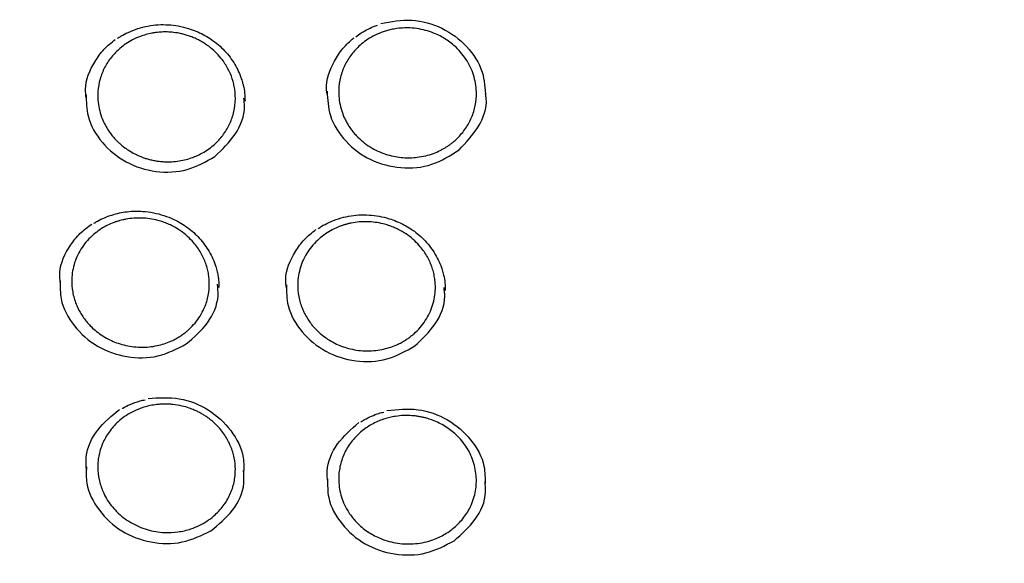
# Model space of a CAD drawing. Header units: millimetres. Extents: x 8 to 1577, y 12 to 2536.
# Tile 41 of 54: x 751 to 772, y 2127 to 2139. Entities that reach past the tile are written whole.
import ezdxf

# ---------------------------------------------------------------- set-up
doc = ezdxf.new("R2010")
doc.units = ezdxf.units.MM

msp = doc.modelspace()

# ---------------------------------------------------------------- linework, layer by layer
at = {"color": 7, "linetype": 'Continuous', "lineweight": 30}
for points, knots in [([(752.741, 2138.51), (752.767, 2138.527), (752.839, 2138.577), (752.985, 2138.652), (753.18, 2138.73), (753.399, 2138.785), (753.621, 2138.812), (753.842, 2138.811), (754.062, 2138.785), (754.262, 2138.736), (754.441, 2138.672), (754.6, 2138.598), (754.753, 2138.509), (754.898, 2138.402), (755.032, 2138.279), (755.154, 2138.141), (755.261, 2137.991), (755.348, 2137.832), (755.411, 2137.688), (755.436, 2137.596), (755.446, 2137.561)], [0, 0, 0, 0, 0.027929, 0.080283, 0.148876, 0.216159, 0.282233, 0.347118, 0.411594, 0.477796, 0.528626, 0.580413, 0.633139, 0.686829, 0.741512, 0.797231, 0.853534, 0.909629, 0.96551, 1, 1, 1, 1]), ([(758.442, 2138.834), (758.665, 2138.876), (759.111, 2138.959), (759.786, 2138.767), (760.328, 2138.364), (760.678, 2137.823), (760.7, 2137.428), (760.711, 2137.247)], [0, 0, 0, 0, 0.2064062, 0.4133215, 0.6194911, 0.8263597, 1, 1, 1, 1]), ([(752.795, 2138.297), (752.836, 2138.33), (752.922, 2138.398), (753.071, 2138.486), (753.199, 2138.543), (753.297, 2138.577), (753.359, 2138.595), (753.422, 2138.611), (753.475, 2138.623), (753.516, 2138.63), (753.548, 2138.635), (753.61, 2138.644), (753.701, 2138.651), (753.827, 2138.653), (753.966, 2138.643), (754.096, 2138.621), (754.21, 2138.592), (754.302, 2138.563), (754.399, 2138.525), (754.498, 2138.479), (754.578, 2138.434), (754.678, 2138.371), (754.792, 2138.285), (754.924, 2138.158), (755.053, 2137.999), (755.166, 2137.807), (755.237, 2137.619), (755.271, 2137.471), (755.288, 2137.362), (755.295, 2137.248), (755.292, 2137.08), (755.254, 2136.859), (755.154, 2136.607), (755.008, 2136.382), (754.847, 2136.215), (754.688, 2136.094), (754.54, 2136.006), (754.385, 2135.937), (754.229, 2135.888), (754.077, 2135.856), (753.915, 2135.839), (753.769, 2135.839), (753.646, 2135.85), (753.55, 2135.865), (753.459, 2135.884), (753.373, 2135.908), (753.259, 2135.946), (753.127, 2136.003), (752.988, 2136.083), (752.882, 2136.158), (752.804, 2136.222), (752.75, 2136.272), (752.71, 2136.312), (752.677, 2136.348), (752.644, 2136.386), (752.613, 2136.425), (752.583, 2136.465), (752.554, 2136.506), (752.509, 2136.574), (752.454, 2136.674), (752.39, 2136.823), (752.342, 2136.991), (752.315, 2137.177), (752.315, 2137.393), (752.356, 2137.633), (752.456, 2137.885), (752.601, 2138.112), (752.731, 2138.236), (752.795, 2138.297)], [0, 0, 0, 0, 0.017497, 0.036323, 0.05648, 0.063246, 0.07015, 0.077193, 0.084373, 0.087824, 0.09066, 0.094583, 0.107966, 0.12018, 0.135031, 0.152519, 0.162257, 0.172657, 0.183719, 0.195443, 0.207831, 0.213281, 0.233887, 0.253873, 0.273237, 0.301093, 0.327546, 0.340254, 0.352609, 0.36461, 0.378907, 0.409883, 0.440369, 0.470362, 0.499857, 0.517407, 0.536275, 0.556458, 0.572462, 0.589203, 0.606681, 0.624894, 0.635815, 0.646243, 0.656178, 0.66562, 0.67457, 0.694782, 0.711929, 0.726015, 0.73704, 0.745007, 0.749917, 0.755457, 0.760983, 0.766494, 0.771991, 0.777474, 0.782943, 0.799258, 0.815448, 0.836831, 0.857994, 0.878938, 0.90992, 0.940421, 0.970446, 1, 1, 1, 1]), ([(757.995, 2138.365), (758.038, 2138.401), (758.126, 2138.473), (758.278, 2138.565), (758.418, 2138.629), (758.542, 2138.672), (758.643, 2138.7), (758.769, 2138.725), (758.913, 2138.74), (759.088, 2138.741), (759.27, 2138.721), (759.455, 2138.677), (759.663, 2138.602), (759.887, 2138.479), (760.086, 2138.314), (760.233, 2138.145), (760.339, 2137.985), (760.421, 2137.814), (760.478, 2137.634), (760.509, 2137.45), (760.516, 2137.235), (760.482, 2136.992), (760.388, 2136.733), (760.244, 2136.499), (760.105, 2136.35), (760.006, 2136.265), (759.959, 2136.228), (759.907, 2136.191), (759.851, 2136.154), (759.79, 2136.119), (759.701, 2136.072), (759.577, 2136.018), (759.411, 2135.968), (759.243, 2135.937), (759.078, 2135.925), (758.92, 2135.929), (758.755, 2135.95), (758.587, 2135.991), (758.417, 2136.052), (758.249, 2136.136), (758.088, 2136.244), (757.965, 2136.352), (757.875, 2136.447), (757.814, 2136.522), (757.758, 2136.601), (757.708, 2136.683), (757.664, 2136.767), (757.614, 2136.882), (757.566, 2137.032), (757.534, 2137.215), (757.527, 2137.431), (757.561, 2137.674), (757.655, 2137.933), (757.798, 2138.17), (757.929, 2138.3), (757.995, 2138.365)], [0, 0, 0, 0, 0.01835, 0.037689, 0.058018, 0.06856, 0.07995, 0.092077, 0.109678, 0.126577, 0.14801, 0.168194, 0.187486, 0.218933, 0.250404, 0.271417, 0.292601, 0.313773, 0.334851, 0.355834, 0.376719, 0.407836, 0.438729, 0.469397, 0.499833, 0.506058, 0.512648, 0.519606, 0.52693, 0.534621, 0.542678, 0.559882, 0.578547, 0.598669, 0.614721, 0.63159, 0.649276, 0.667777, 0.687091, 0.707218, 0.728155, 0.7499, 0.76059, 0.771255, 0.781896, 0.792514, 0.803108, 0.813678, 0.834738, 0.855708, 0.876589, 0.907721, 0.938662, 0.96942, 1, 1, 1, 1]), ([(757.901, 2138.549), (757.941, 2138.577), (758.026, 2138.639), (758.17, 2138.717), (758.289, 2138.772), (758.359, 2138.794), (758.374, 2138.799)], [0, 0, 0, 0, 0.273506, 0.594591, 0.909774, 1, 1, 1, 1]), ([(752.066, 2137.228), (752.058, 2137.288), (752.023, 2137.56), (752.19, 2137.929), (752.437, 2138.281), (752.609, 2138.421), (752.695, 2138.49)], [0, 0, 0, 0, 0.12207, 0.558823, 0.779665, 1, 1, 1, 1]), ([(757.281, 2137.305), (757.275, 2137.339), (757.235, 2137.585), (757.381, 2137.938), (757.61, 2138.303), (757.774, 2138.451), (757.857, 2138.525)], [0, 0, 0, 0, 0.075344, 0.535341, 0.767916, 1, 1, 1, 1]), ([(755.446, 2137.561), (755.452, 2137.54), (755.476, 2137.462), (755.498, 2137.325), (755.502, 2137.21), (755.504, 2137.153)], [0, 0, 0, 0, 0.160598, 0.581604, 1, 1, 1, 1]), ([(757.28, 2137.371), (757.29, 2137.191), (757.313, 2136.797), (757.66, 2136.257), (758.204, 2135.85), (758.873, 2135.674), (759.571, 2135.738), (759.948, 2135.978), (760.137, 2136.099)], [0, 0, 0, 0, 0.142865, 0.314132, 0.48541, 0.656765, 0.828146, 1, 1, 1, 1]), ([(760.137, 2136.099), (760.286, 2136.256), (760.584, 2136.571), (760.757, 2137.038), (760.717, 2137.284), (760.711, 2137.318)], [0, 0, 0, 0, 0.462342, 0.924466, 1, 1, 1, 1]), ([(752.065, 2137.293), (752.067, 2137.138), (752.073, 2136.768), (752.386, 2136.235), (752.909, 2135.802), (753.569, 2135.594), (754.27, 2135.625), (754.658, 2135.846), (754.852, 2135.957)], [0, 0, 0, 0, 0.12611, 0.300725, 0.475352, 0.650057, 0.824789, 1, 1, 1, 1]), ([(754.852, 2135.957), (755.009, 2136.107), (755.324, 2136.407), (755.52, 2136.889), (755.485, 2137.16), (755.477, 2137.218)], [0, 0, 0, 0, 0.439525, 0.878836, 1, 1, 1, 1]), ([(734.948, 2136.189), (734.945, 2136.154), (734.941, 2136.083), (734.934, 2135.955), (734.926, 2135.806), (734.915, 2135.639), (734.905, 2135.455), (734.894, 2135.213), (734.882, 2134.906), (734.872, 2134.542), (734.866, 2134.159), (734.865, 2133.76), (734.87, 2133.333), (734.883, 2132.805), (734.91, 2132.185), (734.958, 2131.482), (735.021, 2130.778), (735.1, 2130.077), (735.204, 2129.319), (735.336, 2128.504), (735.503, 2127.633), (735.66, 2126.922), (735.795, 2126.366), (735.898, 2125.966), (736.002, 2125.581), (736.104, 2125.223), (736.199, 2124.901), (736.286, 2124.618), (736.364, 2124.372), (736.432, 2124.164), (736.489, 2123.993), (736.532, 2123.865), (736.566, 2123.767), (736.595, 2123.681), (736.63, 2123.582), (736.672, 2123.463), (736.726, 2123.313), (736.792, 2123.129), (736.874, 2122.91), (736.968, 2122.662), (737.077, 2122.385), (737.198, 2122.084), (737.328, 2121.77), (737.542, 2121.271), (737.844, 2120.604), (738.27, 2119.731), (738.74, 2118.841), (739.255, 2117.935), (739.785, 2117.071), (740.33, 2116.239), (740.892, 2115.436), (741.479, 2114.647), (742.048, 2113.927), (742.601, 2113.266), (743.139, 2112.652), (743.714, 2112.029), (744.25, 2111.477), (744.736, 2110.997), (745.164, 2110.59), (745.61, 2110.18), (746.071, 2109.772), (746.505, 2109.401), (746.895, 2109.079), (747.227, 2108.812), (747.532, 2108.572), (747.809, 2108.359), (748.031, 2108.191), (748.204, 2108.063), (748.333, 2107.968), (748.451, 2107.883), (748.556, 2107.807), (748.646, 2107.742), (748.718, 2107.69), (748.778, 2107.648), (748.845, 2107.601), (748.937, 2107.536), (749.066, 2107.446), (749.226, 2107.336), (749.419, 2107.204), (749.773, 2106.967), (750.287, 2106.634), (750.961, 2106.217), (751.659, 2105.807), (752.382, 2105.405), (753.13, 2105.011), (753.903, 2104.628), (754.694, 2104.259), (755.572, 2103.876), (756.529, 2103.489), (757.562, 2103.109), (758.587, 2102.766), (759.603, 2102.459), (760.609, 2102.186), (761.608, 2101.946), (762.661, 2101.722), (763.775, 2101.52), (764.951, 2101.346), (766.133, 2101.209), (767.319, 2101.11), (768.508, 2101.049), (769.699, 2101.026), (770.89, 2101.043), (772.079, 2101.097), (773.266, 2101.19), (774.45, 2101.32), (775.63, 2101.489), (776.752, 2101.686), (777.816, 2101.906), (778.822, 2102.144), (779.825, 2102.411), (780.824, 2102.707), (781.822, 2103.034), (782.825, 2103.396), (783.832, 2103.794), (784.842, 2104.229), (785.854, 2104.702), (786.873, 2105.218), (787.7, 2105.671), (788.329, 2106.036), (788.749, 2106.287), (789.134, 2106.525), (789.484, 2106.747), (789.8, 2106.952), (790.082, 2107.139), (790.311, 2107.294), (790.494, 2107.42), (790.634, 2107.517), (790.755, 2107.602), (790.858, 2107.675), (790.96, 2107.748), (791.077, 2107.831), (791.215, 2107.932), (791.375, 2108.049), (791.552, 2108.181), (791.746, 2108.327), (791.951, 2108.484), (792.163, 2108.648), (792.468, 2108.889), (792.872, 2109.216), (793.378, 2109.642), (793.905, 2110.104), (794.451, 2110.605), (794.957, 2111.089), (795.417, 2111.548), (795.821, 2111.965), (796.209, 2112.38), (796.573, 2112.782), (796.945, 2113.207), (797.321, 2113.652), (797.695, 2114.111), (798.022, 2114.527), (798.308, 2114.902), (798.556, 2115.236), (798.782, 2115.549), (799.001, 2115.858), (799.225, 2116.183), (799.473, 2116.552), (799.743, 2116.968), (800.036, 2117.433), (800.342, 2117.942), (800.636, 2118.45), (800.916, 2118.954), (801.177, 2119.445), (801.432, 2119.946), (801.688, 2120.47), (801.932, 2120.995), (802.163, 2121.517), (802.366, 2122), (802.545, 2122.444), (802.701, 2122.848), (802.816, 2123.157), (802.894, 2123.373), (802.94, 2123.503), (802.977, 2123.607), (803.004, 2123.686), (803.033, 2123.768), (803.069, 2123.874), (803.12, 2124.025), (803.185, 2124.221), (803.26, 2124.455), (803.343, 2124.719), (803.428, 2124.999), (803.515, 2125.295), (803.612, 2125.638), (803.718, 2126.032), (803.832, 2126.481), (803.945, 2126.957), (804.056, 2127.46), (804.164, 2127.99), (804.267, 2128.545), (804.376, 2129.205), (804.483, 2129.95), (804.576, 2130.763), (804.646, 2131.546), (804.694, 2132.297), (804.723, 2133.016), (804.733, 2133.602), (804.733, 2134.061), (804.729, 2134.401), (804.721, 2134.728), (804.712, 2135.036), (804.7, 2135.319), (804.688, 2135.574), (804.676, 2135.802), (804.663, 2136.003), (804.654, 2136.13), (804.65, 2136.189)], [0, 0, 0, 0, 0.0009514, 0.0019302, 0.0033282, 0.0048997, 0.0066141, 0.0084651, 0.01165, 0.0151726, 0.0186029, 0.0223025, 0.026271, 0.0305086, 0.0369887, 0.0435611, 0.0501153, 0.0566512, 0.0631691, 0.0714014, 0.0796044, 0.0877782, 0.0916215, 0.0954582, 0.0992346, 0.1026878, 0.1057827, 0.1085193, 0.1108978, 0.112918, 0.11458, 0.1158838, 0.1166574, 0.1174323, 0.1183915, 0.119554, 0.1209327, 0.1227975, 0.1249517, 0.1273952, 0.1301279, 0.13315, 0.1363427, 0.1395129, 0.1481005, 0.1564966, 0.1662426, 0.1757176, 0.1850473, 0.1939576, 0.202873, 0.2117931, 0.2207181, 0.2278244, 0.2352012, 0.2428533, 0.2507807, 0.2559873, 0.2613062, 0.2667373, 0.2722805, 0.2779052, 0.2820616, 0.2858741, 0.2893427, 0.2924675, 0.2952485, 0.296812, 0.2982413, 0.2995362, 0.3006969, 0.3017121, 0.302507, 0.3030691, 0.3036577, 0.3047068, 0.3061003, 0.3078381, 0.3099203, 0.3123469, 0.3192277, 0.3262688, 0.3334574, 0.3407935, 0.3482772, 0.3559084, 0.3636767, 0.3714016, 0.3812719, 0.390959, 0.4004628, 0.4097834, 0.4189212, 0.4278834, 0.4367987, 0.4471996, 0.4576003, 0.4680008, 0.4784012, 0.4888017, 0.4992027, 0.5096038, 0.5200048, 0.5304061, 0.5408076, 0.55122, 0.5616863, 0.5707037, 0.579764, 0.5888669, 0.5980126, 0.6072038, 0.6165659, 0.626167, 0.6358076, 0.6456775, 0.6557769, 0.666106, 0.6707627, 0.6751238, 0.6791487, 0.6828373, 0.6861897, 0.6892057, 0.6918855, 0.6935902, 0.6951239, 0.6964495, 0.6975366, 0.6985229, 0.6997964, 0.7013805, 0.7031056, 0.7050916, 0.7073095, 0.7096234, 0.7120164, 0.7144885, 0.7200518, 0.725978, 0.7322675, 0.7389201, 0.7459361, 0.7511582, 0.7564885, 0.7616192, 0.7665175, 0.7711835, 0.7769423, 0.7823026, 0.7872644, 0.7913577, 0.7951331, 0.7985907, 0.8018648, 0.8054483, 0.809387, 0.8139906, 0.8190001, 0.8244156, 0.830237, 0.8350958, 0.8402053, 0.8454971, 0.8505635, 0.8562126, 0.8614464, 0.8662644, 0.8706668, 0.8746536, 0.8782246, 0.8797501, 0.8810224, 0.8820328, 0.8827812, 0.8833596, 0.8844228, 0.8858891, 0.8877587, 0.8901425, 0.892694, 0.8953941, 0.8982429, 0.9012404, 0.9052794, 0.9095604, 0.9140831, 0.9188478, 0.9238544, 0.9291028, 0.9345442, 0.942438, 0.950028, 0.9573143, 0.9642968, 0.9709756, 0.9773508, 0.9805945, 0.9837534, 0.9868267, 0.9897044, 0.992312, 0.9946123, 0.9966569, 0.9984505, 1, 1, 1, 1]), ([(752.233, 2134.511), (752.258, 2134.526), (752.33, 2134.572), (752.46, 2134.632), (752.62, 2134.691), (752.784, 2134.735), (752.951, 2134.763), (753.122, 2134.775), (753.313, 2134.77), (753.523, 2134.741), (753.747, 2134.683), (753.945, 2134.604), (754.115, 2134.515), (754.261, 2134.419), (754.397, 2134.309), (754.521, 2134.184), (754.632, 2134.047), (754.73, 2133.898), (754.811, 2133.739), (754.867, 2133.591), (754.902, 2133.464), (754.919, 2133.377), (754.925, 2133.329), (754.927, 2133.314)], [0, 0, 0, 0, 0.025489, 0.074965, 0.12367, 0.171712, 0.219768, 0.268017, 0.316454, 0.381308, 0.446453, 0.511796, 0.560907, 0.610407, 0.660479, 0.711148, 0.762456, 0.814423, 0.867057, 0.92037, 0.955255, 0.985806, 1, 1, 1, 1]), ([(752.226, 2134.267), (752.27, 2134.303), (752.36, 2134.374), (752.51, 2134.461), (752.635, 2134.516), (752.731, 2134.549), (752.793, 2134.568), (752.857, 2134.584), (752.958, 2134.605), (753.096, 2134.623), (753.27, 2134.626), (753.445, 2134.61), (753.597, 2134.578), (753.727, 2134.539), (753.835, 2134.497), (753.964, 2134.437), (754.109, 2134.35), (754.26, 2134.23), (754.413, 2134.074), (754.553, 2133.878), (754.644, 2133.679), (754.692, 2133.517), (754.716, 2133.397), (754.729, 2133.276), (754.732, 2133.103), (754.701, 2132.879), (754.617, 2132.648), (754.509, 2132.46), (754.394, 2132.312), (754.287, 2132.207), (754.196, 2132.133), (754.128, 2132.084), (754.049, 2132.034), (753.96, 2131.985), (753.849, 2131.935), (753.716, 2131.888), (753.555, 2131.849), (753.378, 2131.826), (753.192, 2131.825), (753.009, 2131.845), (752.84, 2131.883), (752.686, 2131.935), (752.535, 2132.004), (752.392, 2132.089), (752.261, 2132.188), (752.158, 2132.283), (752.076, 2132.375), (752.007, 2132.464), (751.945, 2132.558), (751.892, 2132.656), (751.824, 2132.809), (751.763, 2133.023), (751.745, 2133.268), (751.767, 2133.48), (751.811, 2133.658), (751.88, 2133.83), (751.973, 2133.99), (752.087, 2134.139), (752.179, 2134.225), (752.226, 2134.267)], [0, 0, 0, 0, 0.019013, 0.037939, 0.056779, 0.063826, 0.07086, 0.077883, 0.085261, 0.103915, 0.122578, 0.14125, 0.159932, 0.172395, 0.184862, 0.196939, 0.218315, 0.239259, 0.259771, 0.2897, 0.31865, 0.332771, 0.346645, 0.360271, 0.374387, 0.405641, 0.436961, 0.457895, 0.478855, 0.499841, 0.508264, 0.517598, 0.52784, 0.53899, 0.551048, 0.567391, 0.585148, 0.604316, 0.624891, 0.644595, 0.663131, 0.6805, 0.696703, 0.716493, 0.734218, 0.749881, 0.762302, 0.77473, 0.787167, 0.799611, 0.812064, 0.843194, 0.874386, 0.895236, 0.916118, 0.937034, 0.957985, 0.978973, 1, 1, 1, 1]), ([(757.107, 2134.173), (757.151, 2134.209), (757.24, 2134.282), (757.39, 2134.371), (757.516, 2134.428), (757.612, 2134.463), (757.674, 2134.482), (757.738, 2134.5), (757.838, 2134.522), (757.975, 2134.541), (758.15, 2134.547), (758.324, 2134.533), (758.477, 2134.504), (758.608, 2134.466), (758.716, 2134.426), (758.846, 2134.367), (758.992, 2134.282), (759.145, 2134.164), (759.299, 2134.011), (759.44, 2133.816), (759.534, 2133.618), (759.583, 2133.457), (759.608, 2133.337), (759.622, 2133.216), (759.626, 2133.074), (759.611, 2132.911), (759.568, 2132.733), (759.501, 2132.561), (759.41, 2132.399), (759.297, 2132.25), (759.191, 2132.142), (759.101, 2132.067), (759.032, 2132.016), (758.953, 2131.965), (758.864, 2131.915), (758.754, 2131.863), (758.62, 2131.814), (758.461, 2131.773), (758.285, 2131.748), (758.099, 2131.744), (757.916, 2131.761), (757.745, 2131.797), (757.59, 2131.848), (757.438, 2131.914), (757.294, 2131.997), (757.163, 2132.094), (757.06, 2132.187), (756.977, 2132.277), (756.907, 2132.366), (756.844, 2132.459), (756.789, 2132.557), (756.72, 2132.708), (756.656, 2132.922), (756.637, 2133.167), (756.657, 2133.38), (756.699, 2133.558), (756.766, 2133.73), (756.857, 2133.892), (756.969, 2134.042), (757.061, 2134.129), (757.107, 2134.173)], [0, 0, 0, 0, 0.019093, 0.038098, 0.057015, 0.064089, 0.071152, 0.078202, 0.085496, 0.104131, 0.122776, 0.141429, 0.160091, 0.172541, 0.184994, 0.197175, 0.218551, 0.2395, 0.26002, 0.289968, 0.318944, 0.333081, 0.346973, 0.36062, 0.374541, 0.395381, 0.416242, 0.437122, 0.458021, 0.478937, 0.499869, 0.508417, 0.517846, 0.528156, 0.539347, 0.551417, 0.567739, 0.58543, 0.604489, 0.624913, 0.644737, 0.663359, 0.680779, 0.696999, 0.716756, 0.734388, 0.749896, 0.76235, 0.774807, 0.787269, 0.799736, 0.812208, 0.84337, 0.874572, 0.895416, 0.916283, 0.937173, 0.958088, 0.97903, 1, 1, 1, 1]), ([(757.084, 2134.394), (757.109, 2134.411), (757.182, 2134.46), (757.329, 2134.535), (757.524, 2134.612), (757.744, 2134.667), (757.967, 2134.694), (758.188, 2134.693), (758.408, 2134.666), (758.608, 2134.617), (758.787, 2134.553), (758.945, 2134.48), (759.098, 2134.39), (759.242, 2134.284), (759.376, 2134.162), (759.497, 2134.025), (759.602, 2133.876), (759.688, 2133.718), (759.75, 2133.575), (759.775, 2133.483), (759.785, 2133.447)], [0, 0, 0, 0, 0.027973, 0.08032, 0.148905, 0.216183, 0.28225, 0.347123, 0.411579, 0.47776, 0.528574, 0.580345, 0.633052, 0.686718, 0.74137, 0.797056, 0.85325, 0.909031, 0.96439, 1, 1, 1, 1]), ([(751.505, 2133.201), (751.498, 2133.282), (751.469, 2133.576), (751.655, 2133.956), (751.919, 2134.296), (752.097, 2134.428), (752.185, 2134.494)], [0, 0, 0, 0, 0.1597707, 0.5777697, 0.789142, 1, 1, 1, 1]), ([(756.4, 2133.11), (756.392, 2133.172), (756.358, 2133.446), (756.527, 2133.816), (756.778, 2134.166), (756.951, 2134.305), (757.037, 2134.374)], [0, 0, 0, 0, 0.128113, 0.561857, 0.781178, 1, 1, 1, 1]), ([(751.504, 2133.266), (751.502, 2133.133), (751.494, 2132.786), (751.78, 2132.266), (752.283, 2131.816), (752.935, 2131.584), (753.637, 2131.588), (754.034, 2131.793), (754.232, 2131.896)], [0, 0, 0, 0, 0.110646, 0.288349, 0.466065, 0.643862, 0.821687, 1, 1, 1, 1]), ([(754.927, 2133.314), (754.929, 2133.301), (754.935, 2133.256), (754.938, 2133.19), (754.938, 2133.141), (754.938, 2133.122)], [0, 0, 0, 0, 0.189557, 0.677701, 1, 1, 1, 1]), ([(759.785, 2133.447), (759.79, 2133.427), (759.813, 2133.353), (759.833, 2133.221), (759.837, 2133.109), (759.839, 2133.053)], [0, 0, 0, 0, 0.151063, 0.577583, 1, 1, 1, 1]), ([(754.232, 2131.896), (754.396, 2132.038), (754.725, 2132.324), (754.943, 2132.816), (754.915, 2133.108), (754.907, 2133.188)], [0, 0, 0, 0, 0.4210094, 0.8418134, 1, 1, 1, 1]), ([(756.399, 2133.176), (756.401, 2133.025), (756.404, 2132.66), (756.713, 2132.133), (757.233, 2131.702), (757.892, 2131.494), (758.594, 2131.523), (758.983, 2131.743), (759.178, 2131.853)], [0, 0, 0, 0, 0.1236408, 0.298748, 0.4738664, 0.649065, 0.8242916, 1, 1, 1, 1]), ([(759.178, 2131.853), (759.337, 2132.002), (759.654, 2132.3), (759.853, 2132.782), (759.819, 2133.055), (759.812, 2133.117)], [0, 0, 0, 0, 0.436439, 0.872668, 1, 1, 1, 1]), ([(753.405, 2130.716), (753.632, 2130.732), (754.085, 2130.764), (754.735, 2130.501), (755.222, 2130.045), (755.491, 2129.534), (755.476, 2129.205), (755.47, 2129.087)], [0, 0, 0, 0, 0.21936, 0.439214, 0.658262, 0.878095, 1, 1, 1, 1]), ([(752.785, 2130.237), (752.834, 2130.276), (752.932, 2130.354), (753.098, 2130.446), (753.305, 2130.53), (753.497, 2130.575), (753.66, 2130.592), (753.759, 2130.596), (753.852, 2130.594), (753.979, 2130.585), (754.128, 2130.56), (754.283, 2130.515), (754.396, 2130.471), (754.483, 2130.431), (754.558, 2130.391), (754.63, 2130.348), (754.699, 2130.301), (754.765, 2130.25), (754.828, 2130.197), (754.935, 2130.095), (755.07, 2129.93), (755.199, 2129.689), (755.276, 2129.436), (755.298, 2129.218), (755.289, 2129.041), (755.268, 2128.904), (755.231, 2128.769), (755.179, 2128.637), (755.113, 2128.509), (755.032, 2128.388), (754.936, 2128.274), (754.819, 2128.162), (754.678, 2128.056), (754.512, 2127.963), (754.305, 2127.878), (754.053, 2127.819), (753.794, 2127.808), (753.57, 2127.831), (753.383, 2127.874), (753.201, 2127.94), (753.027, 2128.029), (752.865, 2128.138), (752.723, 2128.264), (752.602, 2128.401), (752.503, 2128.548), (752.408, 2128.733), (752.335, 2128.962), (752.311, 2129.186), (752.321, 2129.368), (752.342, 2129.505), (752.379, 2129.64), (752.431, 2129.773), (752.498, 2129.9), (752.579, 2130.021), (752.674, 2130.135), (752.748, 2130.203), (752.785, 2130.237)], [0, 0, 0, 0, 0.020798, 0.041607, 0.062427, 0.093652, 0.104819, 0.11539, 0.12533, 0.134637, 0.156346, 0.173552, 0.186246, 0.195341, 0.204474, 0.213565, 0.222614, 0.231621, 0.240587, 0.24951, 0.280362, 0.310696, 0.340507, 0.369791, 0.385481, 0.401351, 0.41738, 0.433568, 0.449913, 0.466416, 0.483076, 0.499891, 0.520755, 0.541609, 0.562452, 0.59367, 0.624864, 0.645136, 0.66563, 0.686346, 0.707285, 0.728449, 0.749839, 0.76915, 0.788735, 0.808595, 0.83888, 0.869792, 0.885504, 0.901375, 0.917407, 0.9336, 0.949955, 0.966473, 0.983154, 1, 1, 1, 1]), ([(752.844, 2130.501), (752.849, 2130.504), (752.902, 2130.538), (753.03, 2130.595), (753.192, 2130.658), (753.306, 2130.681), (753.344, 2130.688)], [0, 0, 0, 0, 0.032531, 0.357749, 0.784271, 1, 1, 1, 1]), ([(758.576, 2130.454), (758.802, 2130.478), (759.254, 2130.526), (759.912, 2130.286), (760.416, 2129.848), (760.706, 2129.331), (760.7, 2128.984), (760.698, 2128.849)], [0, 0, 0, 0, 0.215518, 0.43153, 0.646753, 0.862737, 1, 1, 1, 1]), ([(752.072, 2129.17), (752.065, 2129.264), (752.043, 2129.57), (752.279, 2130.068), (752.617, 2130.342), (752.787, 2130.479)], [0, 0, 0, 0, 0.182421, 0.590187, 1, 1, 1, 1]), ([(757.985, 2129.969), (758.02, 2129.999), (758.092, 2130.06), (758.212, 2130.137), (758.338, 2130.204), (758.445, 2130.248), (758.527, 2130.275), (758.583, 2130.292), (758.639, 2130.306), (758.696, 2130.319), (758.798, 2130.337), (758.939, 2130.35), (759.09, 2130.347), (759.204, 2130.336), (759.287, 2130.323), (759.362, 2130.308), (759.43, 2130.29), (759.491, 2130.272), (759.547, 2130.252), (759.63, 2130.221), (759.739, 2130.17), (759.87, 2130.093), (759.99, 2130.005), (760.112, 2129.896), (760.229, 2129.764), (760.334, 2129.608), (760.416, 2129.442), (760.473, 2129.269), (760.506, 2129.095), (760.515, 2128.923), (760.502, 2128.755), (760.468, 2128.588), (760.413, 2128.433), (760.344, 2128.294), (760.266, 2128.171), (760.171, 2128.054), (760.065, 2127.948), (759.951, 2127.855), (759.832, 2127.777), (759.705, 2127.71), (759.557, 2127.649), (759.387, 2127.6), (759.194, 2127.57), (759.001, 2127.563), (758.81, 2127.579), (758.623, 2127.618), (758.455, 2127.674), (758.308, 2127.742), (758.181, 2127.816), (758.061, 2127.903), (757.956, 2127.996), (757.864, 2128.093), (757.785, 2128.194), (757.714, 2128.302), (757.647, 2128.43), (757.588, 2128.581), (757.546, 2128.755), (757.529, 2128.919), (757.532, 2129.072), (757.55, 2129.21), (757.583, 2129.348), (757.632, 2129.484), (757.696, 2129.616), (757.777, 2129.742), (757.872, 2129.862), (757.947, 2129.933), (757.985, 2129.969)], [0, 0, 0, 0, 0.015592, 0.031193, 0.046802, 0.06242, 0.068672, 0.074925, 0.081179, 0.087435, 0.093912, 0.114363, 0.132737, 0.142306, 0.151194, 0.159402, 0.166927, 0.173771, 0.179932, 0.185965, 0.202416, 0.218739, 0.234935, 0.251003, 0.272219, 0.293206, 0.313962, 0.334485, 0.354775, 0.374621, 0.393205, 0.412708, 0.433127, 0.449046, 0.46548, 0.482426, 0.499883, 0.515526, 0.531165, 0.546799, 0.56243, 0.583258, 0.604078, 0.624891, 0.644995, 0.665385, 0.686062, 0.701764, 0.717628, 0.733656, 0.749848, 0.76378, 0.777936, 0.792317, 0.806923, 0.826743, 0.846966, 0.867594, 0.883336, 0.899308, 0.91551, 0.931943, 0.948607, 0.965504, 0.982635, 1, 1, 1, 1]), ([(758.013, 2130.212), (758.038, 2130.228), (758.111, 2130.274), (758.241, 2130.335), (758.381, 2130.391), (758.472, 2130.414), (758.507, 2130.423)], [0, 0, 0, 0, 0.165169, 0.484681, 0.799224, 1, 1, 1, 1]), ([(757.293, 2128.91), (757.286, 2128.987), (757.257, 2129.274), (757.473, 2129.764), (757.801, 2130.05), (757.966, 2130.194)], [0, 0, 0, 0, 0.154536, 0.576206, 1, 1, 1, 1]), ([(752.071, 2129.235), (752.066, 2129.117), (752.052, 2128.786), (752.32, 2128.275), (752.811, 2127.816), (753.457, 2127.571), (754.159, 2127.559), (754.562, 2127.754), (754.763, 2127.851)], [0, 0, 0, 0, 0.1005867, 0.2802986, 0.460023, 0.6398313, 0.8196691, 1, 1, 1, 1]), ([(754.763, 2127.851), (754.931, 2127.989), (755.268, 2128.265), (755.501, 2128.763), (755.478, 2129.067), (755.471, 2129.16)], [0, 0, 0, 0, 0.4101668, 0.8201265, 1, 1, 1, 1]), ([(757.292, 2128.976), (757.29, 2128.841), (757.285, 2128.493), (757.574, 2127.976), (758.081, 2127.534), (758.734, 2127.311), (759.437, 2127.323), (759.833, 2127.532), (760.031, 2127.637)], [0, 0, 0, 0, 0.112907, 0.290157, 0.467419, 0.644763, 0.822138, 1, 1, 1, 1]), ([(760.031, 2127.637), (760.194, 2127.781), (760.521, 2128.068), (760.736, 2128.557), (760.706, 2128.844), (760.699, 2128.92)], [0, 0, 0, 0, 0.423574, 0.84694, 1, 1, 1, 1])]:
    msp.add_open_spline(points, degree=3, knots=knots, dxfattribs=at)

doc.saveas('drawing.dxf')
